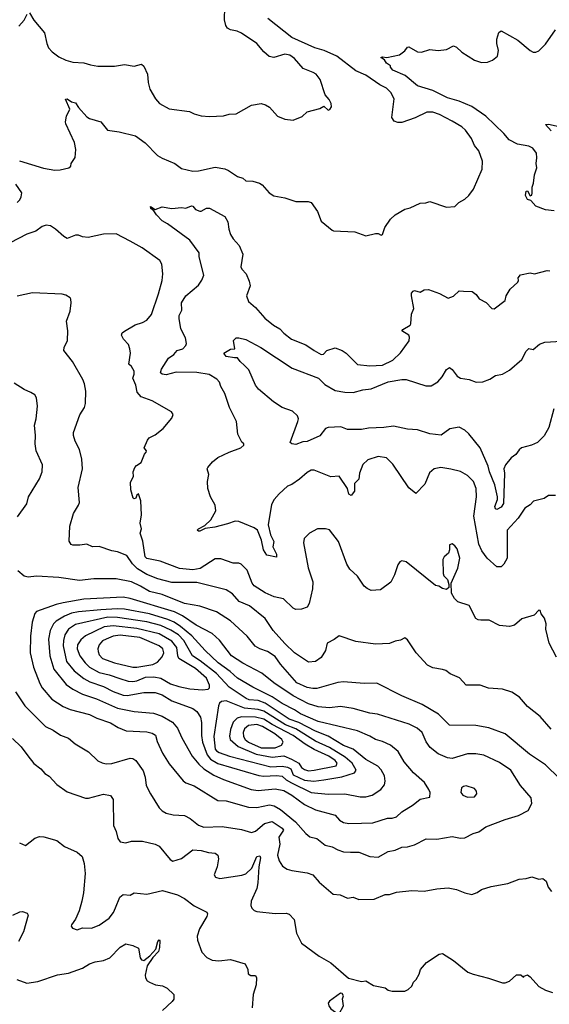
# Model space of a CAD drawing. Extents: x 1443846 to 1577407, y 839182 to 927291.
# Tile 99 of 256: x 1458204 to 1462001, y 870746 to 877806. Entities that reach past the tile are written whole.
import ezdxf

# ---------------------------------------------------------------- set-up
doc = ezdxf.new("R2010")
doc.units = 0

msp = doc.modelspace()

# ---------------------------------------------------------------- linework, layer by layer
at = {"layer": '0CON20XD'}
for points in [[(1458275, 877856), (1458305, 877803.1), (1458381.4, 877711.4), (1458398.2, 877635), (1458410.9, 877605), (1458436.4, 877576.4), (1458485, 877541.1), (1458535, 877517.1), (1458585, 877502.5), (1458665, 877496.9), (1458712.1, 877482.1), (1458765, 877474.2), (1458885, 877472.5), (1458955, 877486), (1459025, 877472), (1459077.3, 877487.3), (1459095, 877473.3), (1459120.8, 877415), (1459124.2, 877355), (1459137.3, 877307.3), (1459178.3, 877238.3), (1459206.7, 877205), (1459275, 877168), (1459422, 877148), (1459455, 877131.4), (1459505, 877118.1), (1459565, 877112.9), (1459665, 877115.8), (1459705, 877128), (1459755, 877132), (1459865.7, 877194.3), (1459935, 877204.2), (1459967.5, 877195), (1459995, 877178.8), (1460052.5, 877115), (1460105, 877093.8), (1460165, 877086.7), (1460228.3, 877111.7), (1460265, 877146.7), (1460355, 877170), (1460385, 877186.7), (1460415, 877157.5), (1460428.3, 877161.7), (1460439.3, 877180.7), (1460436.7, 877205), (1460423.3, 877235), (1460395, 877267.5), (1460358.3, 877378.3), (1460328.8, 877415), (1460308.7, 877428.7), (1460236.6, 877456.6), (1460175, 877527.5), (1460142, 877552), (1460105, 877559.5), (1460025, 877535.8), (1459991.7, 877541.7), (1459953.8, 877575), (1459904, 877635), (1459795, 877710.8), (1459762.5, 877725), (1459715, 877733.1), (1459695, 877745.8), (1459681.9, 877765), (1459673.3, 877805), (1459674.6, 877895)], [(1458198.9, 877761.1), (1458235, 877803.8), (1458258.6, 877845)], [(1458203.4, 876793.4), (1458375, 876742.2), (1458455, 876727.5), (1458495, 876729.2), (1458557.5, 876745), (1458570, 876755), (1458572.5, 876775), (1458600.8, 876819.2), (1458605.6, 876875), (1458597.5, 876925), (1458535, 877060), (1458532, 877075), (1458540, 877115), (1458563.1, 877165), (1458533, 877237), (1458545, 877238.8), (1458575, 877216.2), (1458605, 877211.2), (1458626.7, 877176.7), (1458685, 877110), (1458705, 877098.6), (1458785, 877074.2), (1458833.6, 877013.6), (1458917.6, 877002.4), (1459035, 876974), (1459102.8, 876922.8), (1459193.1, 876833.1), (1459225, 876812.9), (1459315.9, 876775.9), (1459365, 876739.2), (1459445, 876721.1), (1459485, 876722.2), (1459605, 876749.4), (1459675, 876736.7), (1459702, 876725), (1459765, 876681.2), (1459805, 876670), (1459825, 876651.2), (1459875, 876648), (1459923.3, 876635), (1459942.7, 876622.7), (1459993.3, 876565), (1460025, 876544), (1460105, 876528.8), (1460185, 876502.5), (1460271.7, 876501.7), (1460295, 876496.2), (1460339.7, 876429.7), (1460365, 876362.5), (1460445, 876297.5), (1460455, 876292.5), (1460606.2, 876286.2), (1460685, 876257.5), (1460755, 876272.5), (1460775, 876272.5), (1460795, 876260), (1460805, 876266.7), (1460822, 876315), (1460863, 876377), (1460895, 876406.7), (1460965, 876446.7), (1461003.9, 876456.1), (1461075, 876490), (1461115, 876493.3), (1461145, 876503.3), (1461265, 876461.2), (1461323.9, 876466.1), (1461352.5, 876495), (1461395, 876520), (1461423.3, 876545), (1461457.9, 876592.1), (1461520, 876735), (1461522.4, 876792.4), (1461496.2, 876866.2), (1461464.3, 876905), (1461443.5, 876955), (1461400.6, 877015), (1461375, 877038.9), (1461305, 877079.5), (1461215, 877126.7), (1461165.9, 877144.1), (1461123.8, 877143.8), (1461038.3, 877101.7), (1460945, 877069.4), (1460915, 877069.4), (1460889.1, 877079.1), (1460872.9, 877105), (1460887.9, 877237.9), (1460865.8, 877285), (1460835, 877315.8), (1460785, 877338.6), (1460685, 877408.9), (1460615, 877440), (1460478.5, 877545), (1460386.9, 877585), (1460320.8, 877605), (1460155, 877677.7), (1459983.9, 877813.9)], [(1462035.5, 876435.5), (1461975, 876442.9), (1461905, 876468.6), (1461868.9, 876508.9), (1461845, 876517.5), (1461830, 876545), (1461835, 876577.5), (1461845, 876580), (1461865, 876542.5), (1461875, 876547.5), (1461878.1, 876565), (1461877.5, 876605), (1461887.5, 876635), (1461893.9, 876693.9), (1461910.6, 876745), (1461905.8, 876775), (1461912.5, 876815), (1461908.8, 876848.8), (1461884, 876885), (1461855, 876899.1), (1461773.1, 876913.1), (1461713.1, 876945), (1461675, 876991.1), (1461545, 877115.3), (1461445, 877182.7), (1461355, 877222.4), (1461271.4, 877245), (1461165, 877299.7), (1461055, 877331.4), (1460966.7, 877406.7), (1460878.8, 877445), (1460863.3, 877465), (1460862.5, 877475), (1460834.5, 877494.5), (1460819.2, 877519.2), (1460794.2, 877535), (1460805, 877539.2), (1460835.6, 877534.4), (1460926.7, 877555), (1460965, 877584), (1460985, 877610), (1460995, 877611.2), (1461055, 877576), (1461085, 877574), (1461145, 877592), (1461205, 877586.2), (1461265, 877593.8), (1461315, 877618.8), (1461335, 877610), (1461373.4, 877573.4), (1461465, 877517.1), (1461515, 877500), (1461557.9, 877502.1), (1461595, 877516), (1461630, 877545), (1461637.5, 877585), (1461624.2, 877635), (1461624.1, 877665.9), (1461640, 877715), (1461655, 877726.2), (1461775, 877659.2), (1461865, 877584.3), (1461885, 877574.3), (1461905, 877572.9), (1461925, 877582.9), (1461975, 877630.6), (1462045.2, 877734.8)], [(1462015, 877008.6), (1461973.3, 877055), (1461995, 877057.9), (1462115, 877030.6)], [(1458185, 876494.3), (1458205.6, 876515), (1458215.5, 876535), (1458219.4, 876565), (1458176.4, 876626.4)], [(1459561.8, 875261.8), (1459475, 875277.3), (1459325, 875278.2), (1459255, 875258.5), (1459224.4, 875264.4), (1459214, 875275), (1459219.7, 875300.3), (1459271.3, 875378.7), (1459308.8, 875405), (1459332.5, 875435), (1459373.3, 875445), (1459395, 875470), (1459400, 875485), (1459393.3, 875525), (1459358.9, 875588.9), (1459347.4, 875662.6), (1459348.2, 875685), (1459365.7, 875724.3), (1459363.8, 875775), (1459395, 875826.2), (1459485, 875903.1), (1459510.6, 875939.4), (1459523.3, 875975), (1459491.2, 876105), (1459492, 876135), (1459424.7, 876224.7), (1459263, 876343), (1459226.2, 876365), (1459185, 876407.1), (1459166.7, 876436.7), (1459145, 876453.3), (1459143, 876467), (1459176.1, 876446.1), (1459226.1, 876463.9), (1459295, 876452), (1459365, 876459.2), (1459395, 876454.2), (1459435, 876472.5), (1459445, 876470), (1459465, 876446.2), (1459495, 876433.8), (1459505, 876433.8), (1459544.2, 876455.8), (1459565, 876455.8), (1459676, 876395), (1459695.7, 876355.7), (1459702.5, 876305), (1459715.8, 876265), (1459734.2, 876235), (1459777.6, 876187.6), (1459804, 876125), (1459789.2, 876035), (1459797, 876017), (1459828, 875985), (1459850.5, 875930.5), (1459857.3, 875897.3), (1459830.8, 875825), (1459843.8, 875785), (1459895, 875742.5), (1459961.4, 875665), (1460024.4, 875615), (1460068.6, 875588.6), (1460098.1, 875558.1), (1460152, 875515), (1460255.4, 875475.4), (1460315, 875432.9), (1460365, 875406.2), (1460383.3, 875406.7), (1460406.4, 875433.6), (1460465, 875453.3), (1460515, 875434), (1460544.3, 875414.3), (1460625, 875334.2), (1460715, 875324.3), (1460805, 875327.8), (1460878.8, 875365), (1460935, 875418), (1460997.3, 875502.7), (1460998.8, 875528.8), (1460993, 875543), (1460944.2, 875575), (1460950, 875585), (1461004, 875615), (1461009.2, 875625), (1461014, 875695), (1461028.8, 875735), (1461014, 875825), (1461014.2, 875845), (1461025, 875860), (1461035, 875863.3), (1461075, 875853.3), (1461105, 875868.8), (1461135, 875872), (1461213.9, 875843.9), (1461275, 875810), (1461315, 875823.3), (1461355, 875862.5), (1461385, 875860), (1461448.3, 875858.3), (1461477.5, 875835), (1461497.5, 875805), (1461548.3, 875778.3), (1461590, 875735), (1461605, 875732.5), (1461685, 875793.3), (1461691.2, 875825), (1461720, 875875), (1461776.7, 875925), (1461781.2, 875935), (1461777.5, 875955), (1461795, 875977.5), (1461865, 875991.2), (1461895, 875984.2), (1461985, 876008.6), (1462005, 876004.2)], [(1459295, 874950), (1459303.3, 874975), (1459292.5, 874995), (1459153, 875073), (1459075, 875102.9), (1459046.9, 875135), (1459035.6, 875185), (1459014.2, 875235), (1459025.5, 875264.5), (1459024.2, 875285), (1459005, 875318.8), (1458986.7, 875336.7), (1458999.2, 875415), (1458993.9, 875446.1), (1458985, 875476), (1458948.6, 875515), (1458934.2, 875545), (1458939.7, 875560.3), (1458955, 875572.9), (1459032.6, 875617.4), (1459085, 875634.4), (1459115, 875652.2), (1459148.9, 875691.1), (1459199.4, 875840.6), (1459224.4, 875935), (1459230, 875985), (1459222.7, 876052.7), (1459209.7, 876079.7), (1459081.1, 876171.1), (1458995, 876217.5), (1458895, 876270.8), (1458805, 876269.2), (1458695, 876244.4), (1458655, 876249.2), (1458625, 876260.8), (1458605, 876260), (1458545, 876237.5), (1458520.9, 876250.9), (1458462, 876305), (1458425, 876327.1), (1458395, 876333.1), (1458365, 876324.3), (1458319.5, 876290.5), (1458255, 876269.4), (1458135, 876206.7)], [(1461235, 873146), (1461165, 873157.5), (1461127.6, 873177.6), (1461045.8, 873265), (1460985, 873358.8), (1460965, 873373.8), (1460935, 873356.7), (1460895, 873350.8), (1460855, 873332.9), (1460755, 873328), (1460615, 873347.5), (1460495, 873387.5), (1460459.4, 873360.6), (1460408, 873335), (1460397.1, 873282.9), (1460365, 873231.4), (1460325.5, 873204.5), (1460275, 873198), (1460175, 873267.1), (1460105, 873332.5), (1460020.5, 873425), (1459963.3, 873513.3), (1459852.4, 873602.4), (1459778.6, 873635), (1459729.6, 873689.6), (1459685, 873716.7), (1459475, 873770.3), (1459295, 873771.2), (1459195, 873796.8), (1459115, 873828.3), (1459048.7, 873868.7), (1459013.7, 873905), (1458973.3, 873963.3), (1458905, 873991.1), (1458865, 873997.3), (1458775, 874028.1), (1458725, 874026), (1458685, 874044.3), (1458635, 874037.1), (1458585, 874037.5), (1458573, 874043), (1458557.7, 874067.7), (1458562.9, 874175), (1458590.6, 874265), (1458626.2, 874325), (1458632, 874345), (1458622.3, 874452.3), (1458653.3, 874585), (1458650, 874655), (1458632.9, 874725), (1458602.5, 874785), (1458590, 874825), (1458590, 874845), (1458636.1, 874973.9), (1458668.8, 875025), (1458676, 875055), (1458677.3, 875142.7), (1458669.2, 875195), (1458656, 875225), (1458583.8, 875355), (1458521.2, 875435), (1458523.8, 875455), (1458546.2, 875505), (1458550, 875575), (1458540, 875645), (1458565.7, 875715), (1458574, 875775), (1458571.7, 875801.7), (1458565, 875812.5), (1458535, 875830), (1458507.7, 875837.7), (1458295, 875848.8), (1458185, 875824)], [(1462034.7, 875015), (1461998.6, 874881.4), (1461965, 874821.2), (1461916.2, 874775), (1461873.3, 874755), (1461802.5, 874735), (1461785, 874720.8), (1461762.1, 874687.9), (1461727.1, 874665), (1461686.2, 874615), (1461675.5, 874585), (1461679.6, 874555), (1461672.6, 874337.4), (1461655, 874310.5), (1461625, 874294.5), (1461615, 874298.1), (1461610.7, 874315), (1461630.8, 874365), (1461630.3, 874385), (1461610.9, 874470.9), (1461571.2, 874565), (1461562.1, 874605), (1461504.5, 874735), (1461425, 874835.5), (1461395, 874863.1), (1461355, 874884), (1461287.3, 874872.7), (1461225, 874826), (1461145, 874835.6), (1461055, 874865.6), (1460985, 874871.1), (1460885, 874891.8), (1460815, 874881.8), (1460705, 874877.8), (1460655, 874867.5), (1460555, 874868.1), (1460505.5, 874885.5), (1460415, 874882), (1460396.7, 874875), (1460355, 874823.3), (1460265, 874782.5), (1460235, 874780), (1460185, 874760.8), (1460154.3, 874764.3), (1460143.8, 874775), (1460198.6, 874925), (1460201.9, 874945), (1460196.2, 874966.2), (1460159.4, 874999.4), (1460085, 875024.4), (1460023.3, 875065), (1459917.3, 875157.3), (1459893.8, 875185), (1459846.7, 875295), (1459815, 875327.5), (1459784.6, 875354.6), (1459765, 875382.2), (1459745, 875380.5), (1459685, 875391.5), (1459668, 875415), (1459715, 875442.5), (1459747.5, 875445), (1459736.2, 875505), (1459755, 875523.8), (1459775.8, 875525.8), (1459825, 875514), (1459933.3, 875455), (1460156.6, 875306.6), (1460346.4, 875236.4), (1460390.8, 875190.8), (1460465, 875147.3), (1460535, 875134.1), (1460595, 875132.8), (1460665, 875152.9), (1460725, 875158.8), (1460845, 875209.3), (1460944.7, 875225.3), (1460975.3, 875225.3), (1461115, 875181.2), (1461155, 875181.2), (1461201.7, 875208.3), (1461233.3, 875245), (1461265, 875298.8), (1461285, 875311.2), (1461305, 875298.8), (1461340.3, 875250.3), (1461364.2, 875235), (1461427.3, 875227.3), (1461477.9, 875207.9), (1461525, 875209.6), (1461575, 875227.5), (1461615, 875254.5), (1461665, 875263.5), (1461715, 875293.3), (1461805, 875369.4), (1461835, 875429.2), (1461855, 875448.6), (1461885, 875442), (1461929.8, 875480.2), (1461968.8, 875495), (1462089.5, 875500.5)], [(1458187.9, 874242.1), (1458255, 874333.8), (1458267.5, 874385), (1458345.4, 874514.6), (1458364.3, 874565), (1458368.6, 874615), (1458323.1, 874715), (1458314.5, 874765), (1458317.8, 874825), (1458310.7, 874899.3), (1458322.5, 874945), (1458332.9, 875035), (1458324, 875095), (1458312, 875115), (1458285, 875132.9), (1458235, 875153.3), (1458165, 875198.8)], [(1462045, 874394.3), (1461995, 874394.4), (1461965, 874373.1), (1461887.5, 874352.5), (1461865, 874328), (1461825.6, 874304.4), (1461777.2, 874232.8), (1461698.6, 874145), (1461700, 873945), (1461675, 873902.5), (1461655, 873883.8), (1461625, 873882), (1461555, 873944.4), (1461517.6, 873997.6), (1461496.9, 874045), (1461461.2, 874245), (1461479.7, 874385), (1461477.3, 874445), (1461457.3, 874495), (1461415, 874536.7), (1461365, 874565.7), (1461295, 874582), (1461223.9, 874593.9), (1461175, 874586.2), (1461143, 874557), (1461109.4, 874475), (1461045, 874408.8), (1460995, 874448.8), (1460878.5, 874618.5), (1460833.2, 874663.2), (1460775, 874672.9), (1460699.1, 874650.9), (1460664.6, 874615.4), (1460640.6, 874555), (1460635, 874512.5), (1460605, 874480), (1460604, 874425), (1460580, 874395), (1460565, 874403.3), (1460553.4, 874443.4), (1460495, 874532.5), (1460435, 874527.5), (1460315, 874576), (1460295, 874575.8), (1460265, 874559.2), (1460209.2, 874510.8), (1460155, 874473.8), (1460125, 874462), (1460065, 874405.7), (1460028.1, 874365), (1460010.2, 874329.8), (1459986.7, 874185), (1460002.6, 874112.6), (1460026, 874065), (1460019.5, 874025), (1460045.6, 873974.4), (1460045, 873952), (1459975, 873966.7), (1459952.9, 874005), (1459937.9, 874075), (1459907.9, 874145), (1459885, 874162.3), (1459815, 874191.1), (1459775, 874208.5), (1459748.9, 874211.1), (1459695, 874190.5), (1459602.7, 874167.3), (1459535, 874158), (1459495, 874137.8), (1459485, 874137.5), (1459477.5, 874145), (1459485, 874155.4), (1459530.7, 874179.3), (1459575, 874220.8), (1459609.3, 874285), (1459606.4, 874325), (1459572.5, 874385), (1459553.3, 874445), (1459550.8, 874495), (1459560.8, 874545), (1459547.5, 874585), (1459552.5, 874595), (1459586.7, 874635), (1459624.3, 874665.7), (1459705, 874705.8), (1459790, 874735), (1459810, 874755), (1459810, 874765), (1459796.4, 874776.4), (1459768, 874835), (1459758.6, 874925), (1459707.5, 875025), (1459675.6, 875125), (1459645, 875176), (1459636.8, 875206.8), (1459617.9, 875227.9), (1459561.8, 875261.8)], [(1462052.5, 873235), (1462000.8, 873335), (1461976, 873435), (1461978, 873475), (1461966.7, 873515), (1461943.8, 873545), (1461935, 873570), (1461925, 873572.5), (1461892.5, 873535), (1461805, 873508.8), (1461751.2, 873465), (1461715, 873454.4), (1461645, 873461.4), (1461569.1, 873499.1), (1461511.2, 873501.2), (1461491.7, 873501.7), (1461475, 873513.3), (1461426.7, 873605), (1461345, 873632.5), (1461322.5, 873655), (1461300, 873695), (1461297.5, 873765), (1461346.4, 873873.6), (1461358.8, 873945), (1461341.2, 874011.2), (1461325, 874033.3), (1461305, 874046.7), (1461285, 874040), (1461285.8, 874005.8), (1461279.4, 873980.6), (1461246.2, 873955), (1461237.5, 873935), (1461239.2, 873835), (1461245, 873817.5), (1461270.7, 873790.7), (1461280, 873755), (1461280, 873735), (1461265, 873720), (1461235, 873726.7), (1461210, 873745), (1461185, 873748.8), (1460975, 873918.8), (1460945, 873926.7), (1460930.7, 873919.3), (1460914.1, 873895.9), (1460890.8, 873825), (1460865, 873773.8), (1460791.7, 873718.3), (1460725, 873713.3), (1460695, 873726.7), (1460675, 873743.3), (1460626, 873815), (1460570, 873865), (1460550.7, 873900.7), (1460490, 874065), (1460425, 874147.5), (1460395.8, 874155.8), (1460340, 874155), (1460281.2, 874125), (1460244.3, 874085.7), (1460239.2, 874055), (1460272.7, 873875), (1460306.9, 873775), (1460304.3, 873724.3), (1460279.3, 873620.7), (1460265, 873593.8), (1460225, 873580), (1460185, 873576), (1460165, 873585.8), (1460095, 873653.3), (1460028.7, 873668.7), (1459965, 873696.2), (1459885, 873746.9), (1459869.7, 873765), (1459835, 873858.6), (1459792, 873902), (1459775, 873908.9), (1459735, 873908.2), (1459645, 873941.2), (1459605, 873940), (1459498.2, 873871.8), (1459445, 873861.5), (1459349.9, 873869.9), (1459212.4, 873922.4), (1459115, 873942.5), (1459104.7, 873954.7), (1459086.4, 874066.4), (1459066.7, 874125), (1459076.7, 874155), (1459068, 874195), (1459077.1, 874255), (1459072, 874355), (1459056.4, 874406.4), (1459043.9, 874396.1), (1459037.5, 874375), (1459025, 874370), (1459017.5, 874375), (1459000, 874435), (1458999.1, 874490.9), (1459019.7, 874530.3), (1459018.8, 874565), (1459030, 874595), (1459040.6, 874609.4), (1459075, 874632), (1459098.8, 874691.2), (1459110, 874705), (1459112.5, 874715), (1459097.5, 874735), (1459119.3, 874790.7), (1459132.7, 874807.3), (1459175, 874828.8), (1459233.3, 874875), (1459295, 874950)], [(1462075, 872366), (1461975, 872462.9), (1461858.7, 872538.7), (1461685.8, 872685), (1461567.5, 872727.5), (1461475, 872745.6), (1461285, 872748.1), (1461205.8, 872825), (1461090, 872895), (1460945, 872958.1), (1460765, 873049.2), (1460675, 873047.1), (1460525, 873058.9), (1460485, 873053.5), (1460335, 873010.9), (1460305, 873009.7), (1460265, 873018.1), (1460191, 873051), (1460074.3, 873184.3), (1460035, 873238.9), (1459981.2, 873275), (1459925, 873294.6), (1459893, 873313), (1459835.7, 873385), (1459715, 873494.5), (1459615, 873560.4), (1459495, 873600), (1459385, 873619.4), (1459225, 873684.7), (1459135, 873705.3), (1459070.6, 873745), (1459005, 873774.6), (1458895, 873797.5), (1458735, 873797.5), (1458633.6, 873783.6), (1458485, 873805.6), (1458323.9, 873816.1), (1458265, 873808.5), (1458236.2, 873815), (1458190, 873855)], [(1460775, 871800.8), (1460845, 871840.8), (1460895, 871850.6), (1460945, 871872.2), (1460985, 871874.5), (1461035, 871888.5), (1461117.3, 871932.7), (1461195, 871929.4), (1461305, 871950), (1461365, 871938), (1461395, 871938.8), (1461455, 871971.2), (1461495, 871982), (1461545, 872017.5), (1461685, 872070), (1461781.4, 872098.6), (1461850.8, 872135), (1461875.5, 872184.5), (1461870, 872225), (1461794.2, 872314.2), (1461725, 872424.4), (1461645, 872478.5), (1461531.8, 872531.8), (1461475, 872542.5), (1461415, 872541.8), (1461305, 872509.4), (1461272, 872512), (1461205, 872542.5), (1461147.2, 872587.2), (1461117.3, 872627.3), (1461090.6, 872695), (1461054.2, 872725), (1460995.8, 872755), (1460768.8, 872825), (1460713.3, 872833.3), (1460595, 872867.7), (1460505, 872880), (1460425, 872872.5), (1460345, 872878.9), (1460275, 872901.4), (1460165, 872957.7), (1460025, 873050.8), (1459940.5, 873120.5), (1459805, 873190.7), (1459722.2, 873245), (1459637.6, 873357.6), (1459585, 873403.6), (1459468.2, 873465), (1459371.6, 873531.6), (1459315, 873559), (1458995, 873656.2), (1458945, 873666.2), (1458665, 873649.7), (1458515.4, 873625.4), (1458465, 873613.3), (1458325, 873562.9), (1458312.2, 873547.8), (1458292.9, 873485), (1458280.9, 873385), (1458279.1, 873265), (1458303.6, 873163.6), (1458347.7, 873045), (1458365.2, 873015.2), (1458435, 872932.7), (1458515, 872880.8), (1458565, 872860.4), (1458703.9, 872823.9), (1458757.9, 872797.9), (1458854.3, 872765), (1458910.5, 872730.5), (1458966.9, 872706.9), (1459115, 872699.7), (1459155, 872691.1), (1459177.1, 872675), (1459189.1, 872629.1), (1459227.3, 872547.3), (1459275, 872470), (1459375, 872349.2), (1459395, 872333.1), (1459455, 872311.5), (1459625, 872206.5), (1459685, 872205.5), (1459845, 872159.4), (1459905, 872157.2), (1459995, 872176), (1460029.7, 872169.7), (1460075, 872143.2), (1460182.2, 872055), (1460255, 871970.8), (1460285, 871947.5), (1460335.5, 871935.5), (1460395, 871887.9), (1460443.7, 871873.7), (1460485, 871852.2), (1460525, 871839.4), (1460576.8, 871836.8), (1460635, 871835.8), (1460715, 871805.8), (1460775, 871800.8)], [(1460565, 872042.5), (1460655, 872044.5), (1460735, 872046.7), (1460840.4, 872079.6), (1460875, 872080.6), (1460905, 872089.5), (1460945, 872125.7), (1461026, 872175), (1461075, 872216), (1461145, 872230), (1461148, 872265), (1461137.5, 872285), (1461105.3, 872335.3), (1461027.5, 872405), (1460960.6, 872485), (1460918.1, 872558.1), (1460863.7, 872603.7), (1460805, 872631.1), (1460755, 872645.5), (1460715, 872669.1), (1460625.8, 872705.8), (1460345, 872773.9), (1460218.3, 872828.3), (1460175, 872857.4), (1460085, 872902.5), (1460015, 872949.8), (1459875, 873020.2), (1459765.4, 873085), (1459712.4, 873132.4), (1459627.4, 873195), (1459535, 873283.2), (1459437.9, 873387.9), (1459358.1, 873455), (1459311.3, 873485), (1459265.4, 873505.4), (1459135, 873546.5), (1458955, 873580.2), (1458902.4, 873582.4), (1458785, 873573.5), (1458625, 873559.8), (1458575, 873549.3), (1458525, 873529.5), (1458465, 873492.3), (1458447.5, 873475), (1458421.9, 873425), (1458410.8, 873365), (1458420.3, 873245), (1458450, 873150), (1458538.2, 873038.3), (1458585, 873004.6), (1458655, 872970), (1458755, 872936.9), (1458905, 872868.1), (1459024.5, 872845.5), (1459164.3, 872834.3), (1459225, 872812.8), (1459298.6, 872768.6), (1459336.4, 872726.4), (1459366, 872656), (1459440, 872525), (1459487.5, 872467.5), (1459524.1, 872434.1), (1459595, 872389.4), (1459665, 872357.3), (1459864.8, 872284.8), (1459915, 872279.1), (1460035, 872291.6), (1460098.3, 872278.3), (1460155.6, 872245), (1460247.2, 872177.2), (1460325, 872139.6), (1460465, 872101.9), (1460496.9, 872066.9), (1460525, 872048.9), (1460565, 872042.5)], [(1460645, 872232.3), (1460685, 872233.1), (1460730, 872245), (1460794, 872285), (1460820.2, 872319.8), (1460825.5, 872345), (1460819.1, 872385), (1460795.9, 872425.9), (1460772.1, 872452.1), (1460685, 872500), (1460594, 872574), (1460525, 872602.1), (1460415, 872669.1), (1460325, 872703.8), (1460206.2, 872766.2), (1460135, 872789.5), (1459965, 872905.5), (1459915, 872924.8), (1459850, 872930), (1459827.8, 872937.8), (1459705, 873019.4), (1459615, 873117.4), (1459499, 873209), (1459443.3, 873245), (1459382, 873355), (1459343.8, 873395), (1459288.8, 873428.8), (1459215, 873461.1), (1459115, 873489.2), (1458905, 873518.6), (1458835, 873521.5), (1458605, 873469.2), (1458552.9, 873435), (1458528.4, 873395), (1458517.4, 873355), (1458516.2, 873315), (1458538.8, 873205), (1458595.8, 873135.8), (1458662.8, 873082.8), (1458708, 873058), (1458804.4, 873025), (1458875, 872988.4), (1458945, 872963.6), (1458975, 872961.2), (1459095, 872980.9), (1459175, 872981.2), (1459225, 872963.9), (1459295, 872922.4), (1459446.4, 872866.4), (1459475.3, 872845.3), (1459499.6, 872805), (1459506.6, 872766.6), (1459506.9, 872673.1), (1459515.7, 872625), (1459547.8, 872535), (1459572.8, 872502.8), (1459625, 872473.4), (1459917.5, 872387.5), (1459955, 872382.5), (1460044.8, 872385.2), (1460085, 872382.4), (1460115.1, 872355.1), (1460152.9, 872332.9), (1460295, 872265.6), (1460415, 872253.5), (1460535, 872255.4), (1460645, 872232.3)], [(1459515, 873000.4), (1459555, 873004.5), (1459564.4, 873015), (1459565.5, 873035), (1459542.8, 873085), (1459465, 873154.4), (1459345.3, 873225), (1459336.8, 873245), (1459329.8, 873305), (1459295, 873350.2), (1459205, 873402.4), (1459045, 873441.2), (1458875, 873460.4), (1458808.7, 873451.3), (1458675, 873387.9), (1458641.6, 873358.4), (1458617.8, 873322.2), (1458616.5, 873295), (1458634.1, 873245), (1458673.3, 873193.3), (1458705, 873162.5), (1458773.1, 873125), (1458845, 873108.8), (1458922, 873082), (1458982.3, 873062.3), (1459015, 873059.3), (1459045, 873064.8), (1459105, 873092), (1459165, 873094), (1459215, 873083.3), (1459285, 873044.8), (1459346, 873024), (1459425, 873007.6), (1459515, 873000.4)], [(1459045, 873163.6), (1459158.5, 873181.5), (1459191.1, 873198.9), (1459225, 873237.8), (1459236.9, 873265), (1459230, 873295), (1459205, 873316.7), (1459065, 873376.5), (1458925, 873391.5), (1458875, 873385.6), (1458822.9, 873365), (1458798.8, 873351.2), (1458775, 873322.5), (1458764.6, 873295), (1458766.2, 873275), (1458775, 873251.4), (1458796.9, 873225), (1458885, 873194.2), (1459015, 873164.2), (1459045, 873163.6)], [(1462015, 872719.2), (1461935, 872809.2), (1461845, 872881.2), (1461788.3, 872948.3), (1461732.5, 872985), (1461665, 873005.8), (1461565, 873012.5), (1461505, 873033.8), (1461405, 873033.8), (1461357.3, 873087.3), (1461290, 873115), (1461258.3, 873138.3), (1461235, 873146)], [(1458175, 872986), (1458241.4, 872885), (1458388.3, 872738.3), (1458445, 872711.4), (1458496.2, 872675), (1458554, 872655), (1458602.7, 872612.7), (1458697.5, 872555), (1458765, 872491.2), (1458795, 872477.5), (1458825, 872470.6), (1458865, 872471.8), (1458995, 872510), (1459015, 872507.1), (1459036, 872495), (1459088.9, 872418.9), (1459104.4, 872375), (1459110.6, 872315), (1459141.4, 872255), (1459203.8, 872153.8), (1459225, 872132.9), (1459253.8, 872116.2), (1459304.4, 872104.4), (1459385, 872100), (1459427.4, 872077.4), (1459485, 872030), (1459525, 872015.8), (1459655, 872021.2), (1459795, 871998.9), (1459865, 871976.7), (1459895, 871986.2), (1459958.1, 872041.9), (1460015, 872057.3), (1460085, 872008.3), (1460095.2, 871995), (1460063, 871945), (1460070, 871895), (1460052.5, 871815), (1460065, 871773.3), (1460087.3, 871737.3), (1460122.5, 871715), (1460155, 871704.2), (1460265, 871688), (1460305, 871674), (1460351.7, 871621.7), (1460452.5, 871535), (1460501.2, 871531.2), (1460555, 871506.7), (1460595, 871513.8)], [(1460313.7, 872346.3), (1460385, 872354.3), (1460513.8, 872376.2), (1460604.3, 872405), (1460617.5, 872425), (1460587.2, 872475), (1460537.2, 872517.2), (1460425, 872587.9), (1460325, 872631.8), (1460185, 872721.9), (1460110, 872750), (1459955, 872847.4), (1459915, 872859.1), (1459815, 872870.3), (1459685, 872922.5), (1459652, 872918), (1459636.9, 872905), (1459628.8, 872885), (1459597, 872665), (1459606.2, 872576.2), (1459615, 872563.7), (1459635, 872552.4), (1459708.6, 872525), (1460005, 872449.4), (1460087, 872453), (1460125, 872446.3), (1460147, 872435), (1460165, 872390), (1460245, 872351.9), (1460313.7, 872346.3)], [(1460275, 872420.2), (1460315, 872424), (1460472.9, 872455), (1460480, 872475), (1460466.4, 872495), (1460420.4, 872525), (1460315, 872572.7), (1460251.1, 872611.1), (1460165, 872674.1), (1460015, 872751), (1459955, 872790), (1459895, 872805.7), (1459793.4, 872806.6), (1459762.4, 872797.6), (1459735, 872768.9), (1459714.3, 872715.7), (1459707.6, 872667.6), (1459713.8, 872643.8), (1459770, 872595), (1459898.9, 872538.9), (1460015, 872517.2), (1460097.6, 872527.6), (1460152.4, 872502.4), (1460205, 872475.6), (1460224.6, 872444.6), (1460245, 872430), (1460275, 872420.2)], [(1460035, 872584.1), (1460081.8, 872605), (1460093.4, 872625), (1460083.1, 872645), (1460034.2, 872685), (1459945, 872738.1), (1459905, 872751.1), (1459845.5, 872745), (1459815, 872720), (1459806.3, 872695), (1459809, 872665), (1459821, 872645), (1459844.9, 872624.9), (1459935.7, 872585.7), (1460035, 872584.1)], [(1458151.7, 872651.7), (1458215, 872591.2), (1458262.5, 872527.5), (1458305, 872472), (1458354.6, 872434.6), (1458385, 872400.8), (1458415, 872382.5), (1458471.4, 872321.4), (1458545, 872270), (1458675, 872222.9), (1458696.7, 872223.3), (1458805, 872253.1), (1458854, 872244), (1458873.8, 872213.8), (1458877.1, 872027.1), (1458896.9, 871985), (1458908.8, 871935), (1458925, 871910), (1458965, 871903.8), (1459005, 871915.7), (1459085, 871914.4), (1459176.1, 871893.9), (1459205, 871879.2), (1459283, 871783), (1459302.7, 871772.7), (1459365, 871792.2), (1459445, 871852.5), (1459505, 871849.5), (1459556.9, 871833.1), (1459605, 871828.6), (1459624.3, 871814.3), (1459628.5, 871788.5), (1459618.9, 871731.1), (1459599.2, 871675), (1459608.3, 871658.3), (1459638.3, 871648.3), (1459797.8, 871672.2), (1459825, 871681.1), (1459867.3, 871722.7), (1459905, 871804.4), (1459925, 871810.8), (1459930, 871795), (1459919.5, 871730.5), (1459912.6, 871617.4), (1459903.1, 871576.9), (1459863.6, 871485), (1459860.8, 871455), (1459868, 871435), (1459885, 871418), (1459905, 871411.9), (1460035, 871396), (1460115, 871400), (1460135, 871391.2), (1460173, 871353), (1460189.2, 871255), (1460225, 871183.3), (1460351.7, 871091.7), (1460435, 871043.8), (1460562.3, 870932.3), (1460655, 870910), (1460685, 870913.3), (1460741.2, 870881.2), (1460825, 870862.5), (1460845, 870846.2), (1460875, 870838.8), (1460965, 870840), (1460988.7, 870851.3), (1461016.2, 870875), (1461027.5, 870905), (1461046.1, 870923.9), (1461067.7, 870962.3), (1461076.7, 870995), (1461120, 871045), (1461212.5, 871105), (1461235, 871108.8), (1461315, 871058.8), (1461416.4, 870976.4), (1461455, 870961.2), (1461565, 870933.8), (1461665, 870900), (1461685, 870900), (1461715, 870912.5), (1461765, 870957.5), (1461797, 870957), (1461815, 870940), (1461821.7, 870948.3), (1461845, 870956.7), (1461865, 870943.3), (1461925, 870874), (1461975, 870845.8), (1462025, 870829.2)], [(1461415, 872231.1), (1461465, 872233.3), (1461482.5, 872255), (1461480, 872275), (1461465, 872293.8), (1461405, 872311.4), (1461385, 872308.6), (1461372.4, 872297.6), (1461367.5, 872265), (1461381.2, 872245), (1461415, 872231.1)], [(1458203.6, 871903.6), (1458245, 871883.8), (1458312.1, 871937.9), (1458345, 871948.1), (1458377.6, 871947.6), (1458470.5, 871920.5), (1458525, 871876), (1458615, 871835.6), (1458652, 871805), (1458666.1, 871756.1), (1458673.9, 871683.9), (1458661.2, 871545), (1458650.8, 871485), (1458629.5, 871415), (1458604.6, 871355.4), (1458575.7, 871315), (1458574.3, 871305), (1458582.4, 871292.4), (1458615, 871279.2), (1458655, 871293.4), (1458717.9, 871292.1), (1458775, 871312.5), (1458845, 871364), (1458877, 871403), (1458891.6, 871438.4), (1458921.9, 871515), (1458945, 871533.8), (1458995, 871528), (1459025.8, 871544.2), (1459115.7, 871535.7), (1459228, 871562), (1459335, 871530.8), (1459385, 871504.5), (1459455, 871451.4), (1459545, 871406.2), (1459551.2, 871395), (1459545.7, 871375), (1459493, 871287), (1459476.2, 871235), (1459479.1, 871205), (1459509.3, 871119.3), (1459545, 871081.4), (1459585, 871061.5), (1459632.1, 871057.9), (1459715, 871067.1), (1459820, 871035), (1459840, 870995), (1459842.5, 870965), (1459861.7, 870951.7), (1459895, 870951.2), (1459901.4, 870935), (1459898.5, 870885), (1459877.8, 870815), (1459870.3, 870720.3)], [(1460595, 871513.8), (1460635, 871496.2), (1460745, 871500), (1460825, 871534), (1460856.6, 871533.4), (1460905, 871550), (1461015, 871560.8), (1461105, 871556.2), (1461195, 871574), (1461275, 871580), (1461335, 871570), (1461395, 871543.8), (1461445, 871533.8), (1461483.6, 871546.4), (1461515, 871568.8), (1461585, 871590), (1461705, 871612.9), (1461785, 871644), (1461835, 871646.7), (1461875, 871660), (1461925, 871643.3), (1461955, 871646.7), (1461978.8, 871628.8), (1461991.9, 871585), (1462016, 871555)], [(1458155, 871385.8), (1458205, 871408), (1458225, 871410), (1458258.8, 871398.8), (1458263.8, 871385), (1458231.4, 871265), (1458195, 871196.2)], [(1458183.9, 870923.9), (1458255, 870898), (1458335, 870908.6), (1458475, 870956), (1458555, 870970), (1458655, 871005.4), (1458705.3, 871034.7), (1458745, 871049.5), (1458805, 871059.6), (1458850.5, 871079.5), (1458925, 871154.5), (1458965, 871180), (1459015, 871166.7), (1459055, 871147.5), (1459068.3, 871078.3), (1459077.5, 871065), (1459095, 871060), (1459136.9, 871093.1), (1459179.4, 871140.6), (1459195, 871195.6), (1459205, 871208), (1459210, 871200), (1459207.6, 871152.4), (1459199.2, 871125), (1459158.3, 871081.7), (1459118.9, 871021.1), (1459104.5, 870955), (1459106, 870935), (1459118.8, 870915), (1459135, 870904.2), (1459177.5, 870885), (1459227, 870877), (1459262.3, 870862.3), (1459310, 870815), (1459308.7, 870781.3), (1459298.1, 870765), (1459227.9, 870702.1)], [(1460495, 870677.5), (1460526.2, 870735), (1460517.5, 870785), (1460526.4, 870806.4), (1460515, 870822.5), (1460505, 870826.2), (1460425, 870768.8), (1460416.4, 870753.6), (1460420, 870735), (1460435, 870713.8), (1460485, 870677.5), (1460495, 870677.5)]]:
    msp.add_lwpolyline(points, dxfattribs=at)

doc.saveas('drawing.dxf')
